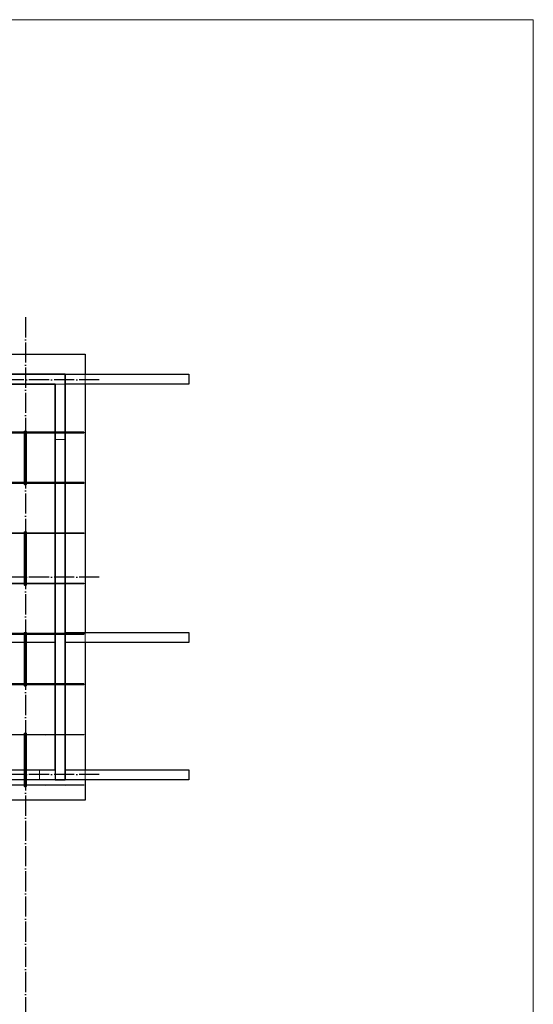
# Model space of a CAD drawing. Header units: millimetres. Extents: x -3483 to 105345, y -283423 to 72284.
# Tile 141 of 165: x 95036 to 105250, y 27134 to 46690. Entities that reach past the tile are written whole.
import ezdxf

# ---------------------------------------------------------------- set-up
doc = ezdxf.new("R2010")
doc.units = ezdxf.units.MM
for name, pattern in [('______11', [500, 400, -50, 0, -50]), ('______2', [270, 200, -70]), ('______5', [1100, 800, -100, 100, -100])]:
    doc.linetypes.add(name, pattern=pattern)
for name, color, linetype, lineweight in [('Standard', 7, 'Continuous', 25), ('Стена_ общее', 7, 'Continuous', 35), ('Фундамент_ общее', 7, 'Continuous', 35)]:
    doc.layers.add(name, color=color, linetype=linetype, lineweight=lineweight)
doc.layers.add('Арм.стержн. Фиксатор', color=7, linetype='Continuous', lineweight=35, true_color=0x501e0f)
doc.layers.add('Осевая линия_ общее', color=7, linetype='______5', lineweight=13, true_color=0xa0a0a0)

# ---------------------------------------------------------------- blocks, each defined once
blk = doc.blocks.new('СЛОЖНЫЙ_ОБЪЕКТ_13')
at = {"layer": 'Стена_ общее', "color": 9, "linetype": 'Continuous', "lineweight": -3, "true_color": 0xc7c7c7, "transparency": 33554687}
for p, q in [((95940, 39650), (94100, 39650)), ((95940, 39450), (95940, 39650)), ((94100, 39450), (95740, 39450)), ((95740, 39450), (95740, 31790)), ((95940, 31590), (95940, 39450)), ((93900, 31790), (95740, 31790)), ((95740, 31590), (94100, 31590)), ((95740, 31590), (95940, 31590))]:
    blk.add_line(p, q, dxfattribs=at)
at = {"layer": 'Стена_ общее', "color": 9, "linetype": '______2', "lineweight": -3, "true_color": 0xc7c7c7, "transparency": 33554687}
blk.add_line((95740, 31790), (95740, 31590), dxfattribs=at)

msp = doc.modelspace()

# ---------------------------------------------------------------- hatches: boundary and pattern name
at = {"layer": 'Арм.стержн. Фиксатор', "linetype": 'Continuous', "lineweight": 35, "transparency": 33554687}
for points in [[(95156, 38478), (95155.5, 38480.3), (95154.2, 38482.2), (95152.3, 38483.5), (95150, 38484), (95147.7, 38483.5), (95145.8, 38482.2), (95144.5, 38480.3), (95144, 38478), (95144.5, 38475.7), (95145.8, 38473.8), (95147.7, 38472.5), (95150, 38472), (95152.3, 38472.5), (95154.2, 38473.8), (95155.5, 38475.7)], [(95556, 38478), (95555.5, 38480.3), (95554.2, 38482.2), (95552.3, 38483.5), (95550, 38484), (95547.7, 38483.5), (95545.8, 38482.2), (95544.5, 38480.3), (95544, 38478), (95544.5, 38475.7), (95545.8, 38473.8), (95547.7, 38472.5), (95550, 38472), (95552.3, 38472.5), (95554.2, 38473.8), (95555.5, 38475.7)], [(95956, 38478), (95955.5, 38480.3), (95954.2, 38482.2), (95952.3, 38483.5), (95950, 38484), (95947.7, 38483.5), (95945.8, 38482.2), (95944.5, 38480.3), (95944, 38478), (95944.5, 38475.7), (95945.8, 38473.8), (95947.7, 38472.5), (95950, 38472), (95952.3, 38472.5), (95954.2, 38473.8), (95955.5, 38475.7)], [(95156, 37478), (95155.5, 37480.3), (95154.2, 37482.2), (95152.3, 37483.5), (95150, 37484), (95147.7, 37483.5), (95145.8, 37482.2), (95144.5, 37480.3), (95144, 37478), (95144.5, 37475.7), (95145.8, 37473.8), (95147.7, 37472.5), (95150, 37472), (95152.3, 37472.5), (95154.2, 37473.8), (95155.5, 37475.7)], [(95556, 37478), (95555.5, 37480.3), (95554.2, 37482.2), (95552.3, 37483.5), (95550, 37484), (95547.7, 37483.5), (95545.8, 37482.2), (95544.5, 37480.3), (95544, 37478), (95544.5, 37475.7), (95545.8, 37473.8), (95547.7, 37472.5), (95550, 37472), (95552.3, 37472.5), (95554.2, 37473.8), (95555.5, 37475.7)], [(95956, 37478), (95955.5, 37480.3), (95954.2, 37482.2), (95952.3, 37483.5), (95950, 37484), (95947.7, 37483.5), (95945.8, 37482.2), (95944.5, 37480.3), (95944, 37478), (95944.5, 37475.7), (95945.8, 37473.8), (95947.7, 37472.5), (95950, 37472), (95952.3, 37472.5), (95954.2, 37473.8), (95955.5, 37475.7)], [(95156, 36478), (95155.5, 36480.3), (95154.2, 36482.2), (95152.3, 36483.5), (95150, 36484), (95147.7, 36483.5), (95145.8, 36482.2), (95144.5, 36480.3), (95144, 36478), (95144.5, 36475.7), (95145.8, 36473.8), (95147.7, 36472.5), (95150, 36472), (95152.3, 36472.5), (95154.2, 36473.8), (95155.5, 36475.7)], [(95556, 36478), (95555.5, 36480.3), (95554.2, 36482.2), (95552.3, 36483.5), (95550, 36484), (95547.7, 36483.5), (95545.8, 36482.2), (95544.5, 36480.3), (95544, 36478), (95544.5, 36475.7), (95545.8, 36473.8), (95547.7, 36472.5), (95550, 36472), (95552.3, 36472.5), (95554.2, 36473.8), (95555.5, 36475.7)], [(95956, 36478), (95955.5, 36480.3), (95954.2, 36482.2), (95952.3, 36483.5), (95950, 36484), (95947.7, 36483.5), (95945.8, 36482.2), (95944.5, 36480.3), (95944, 36478), (95944.5, 36475.7), (95945.8, 36473.8), (95947.7, 36472.5), (95950, 36472), (95952.3, 36472.5), (95954.2, 36473.8), (95955.5, 36475.7)], [(95156, 35478), (95155.5, 35480.3), (95154.2, 35482.2), (95152.3, 35483.5), (95150, 35484), (95147.7, 35483.5), (95145.8, 35482.2), (95144.5, 35480.3), (95144, 35478), (95144.5, 35475.7), (95145.8, 35473.8), (95147.7, 35472.5), (95150, 35472), (95152.3, 35472.5), (95154.2, 35473.8), (95155.5, 35475.7)], [(95556, 35478), (95555.5, 35480.3), (95554.2, 35482.2), (95552.3, 35483.5), (95550, 35484), (95547.7, 35483.5), (95545.8, 35482.2), (95544.5, 35480.3), (95544, 35478), (95544.5, 35475.7), (95545.8, 35473.8), (95547.7, 35472.5), (95550, 35472), (95552.3, 35472.5), (95554.2, 35473.8), (95555.5, 35475.7)], [(95956, 35478), (95955.5, 35480.3), (95954.2, 35482.2), (95952.3, 35483.5), (95950, 35484), (95947.7, 35483.5), (95945.8, 35482.2), (95944.5, 35480.3), (95944, 35478), (95944.5, 35475.7), (95945.8, 35473.8), (95947.7, 35472.5), (95950, 35472), (95952.3, 35472.5), (95954.2, 35473.8), (95955.5, 35475.7)], [(95156, 34478), (95155.5, 34480.3), (95154.2, 34482.2), (95152.3, 34483.5), (95150, 34484), (95147.7, 34483.5), (95145.8, 34482.2), (95144.5, 34480.3), (95144, 34478), (95144.5, 34475.7), (95145.8, 34473.8), (95147.7, 34472.5), (95150, 34472), (95152.3, 34472.5), (95154.2, 34473.8), (95155.5, 34475.7)], [(95556, 34478), (95555.5, 34480.3), (95554.2, 34482.2), (95552.3, 34483.5), (95550, 34484), (95547.7, 34483.5), (95545.8, 34482.2), (95544.5, 34480.3), (95544, 34478), (95544.5, 34475.7), (95545.8, 34473.8), (95547.7, 34472.5), (95550, 34472), (95552.3, 34472.5), (95554.2, 34473.8), (95555.5, 34475.7)], [(95956, 34478), (95955.5, 34480.3), (95954.2, 34482.2), (95952.3, 34483.5), (95950, 34484), (95947.7, 34483.5), (95945.8, 34482.2), (95944.5, 34480.3), (95944, 34478), (95944.5, 34475.7), (95945.8, 34473.8), (95947.7, 34472.5), (95950, 34472), (95952.3, 34472.5), (95954.2, 34473.8), (95955.5, 34475.7)], [(95156, 33478), (95155.5, 33480.3), (95154.2, 33482.2), (95152.3, 33483.5), (95150, 33484), (95147.7, 33483.5), (95145.8, 33482.2), (95144.5, 33480.3), (95144, 33478), (95144.5, 33475.7), (95145.8, 33473.8), (95147.7, 33472.5), (95150, 33472), (95152.3, 33472.5), (95154.2, 33473.8), (95155.5, 33475.7)], [(95556, 33478), (95555.5, 33480.3), (95554.2, 33482.2), (95552.3, 33483.5), (95550, 33484), (95547.7, 33483.5), (95545.8, 33482.2), (95544.5, 33480.3), (95544, 33478), (95544.5, 33475.7), (95545.8, 33473.8), (95547.7, 33472.5), (95550, 33472), (95552.3, 33472.5), (95554.2, 33473.8), (95555.5, 33475.7)], [(95956, 33478), (95955.5, 33480.3), (95954.2, 33482.2), (95952.3, 33483.5), (95950, 33484), (95947.7, 33483.5), (95945.8, 33482.2), (95944.5, 33480.3), (95944, 33478), (95944.5, 33475.7), (95945.8, 33473.8), (95947.7, 33472.5), (95950, 33472), (95952.3, 33472.5), (95954.2, 33473.8), (95955.5, 33475.7)], [(95156, 32478), (95155.5, 32480.3), (95154.2, 32482.2), (95152.3, 32483.5), (95150, 32484), (95147.7, 32483.5), (95145.8, 32482.2), (95144.5, 32480.3), (95144, 32478), (95144.5, 32475.7), (95145.8, 32473.8), (95147.7, 32472.5), (95150, 32472), (95152.3, 32472.5), (95154.2, 32473.8), (95155.5, 32475.7)], [(95556, 32478), (95555.5, 32480.3), (95554.2, 32482.2), (95552.3, 32483.5), (95550, 32484), (95547.7, 32483.5), (95545.8, 32482.2), (95544.5, 32480.3), (95544, 32478), (95544.5, 32475.7), (95545.8, 32473.8), (95547.7, 32472.5), (95550, 32472), (95552.3, 32472.5), (95554.2, 32473.8), (95555.5, 32475.7)], [(95956, 32478), (95955.5, 32480.3), (95954.2, 32482.2), (95952.3, 32483.5), (95950, 32484), (95947.7, 32483.5), (95945.8, 32482.2), (95944.5, 32480.3), (95944, 32478), (95944.5, 32475.7), (95945.8, 32473.8), (95947.7, 32472.5), (95950, 32472), (95952.3, 32472.5), (95954.2, 32473.8), (95955.5, 32475.7)], [(95156, 31478), (95155.5, 31480.3), (95154.2, 31482.2), (95152.3, 31483.5), (95150, 31484), (95147.7, 31483.5), (95145.8, 31482.2), (95144.5, 31480.3), (95144, 31478), (95144.5, 31475.7), (95145.8, 31473.8), (95147.7, 31472.5), (95150, 31472), (95152.3, 31472.5), (95154.2, 31473.8), (95155.5, 31475.7)], [(95556, 31478), (95555.5, 31480.3), (95554.2, 31482.2), (95552.3, 31483.5), (95550, 31484), (95547.7, 31483.5), (95545.8, 31482.2), (95544.5, 31480.3), (95544, 31478), (95544.5, 31475.7), (95545.8, 31473.8), (95547.7, 31472.5), (95550, 31472), (95552.3, 31472.5), (95554.2, 31473.8), (95555.5, 31475.7)], [(95956, 31478), (95955.5, 31480.3), (95954.2, 31482.2), (95952.3, 31483.5), (95950, 31484), (95947.7, 31483.5), (95945.8, 31482.2), (95944.5, 31480.3), (95944, 31478), (95944.5, 31475.7), (95945.8, 31473.8), (95947.7, 31472.5), (95950, 31472), (95952.3, 31472.5), (95954.2, 31473.8), (95955.5, 31475.7)]]:
    msp.add_hatch(color=34, dxfattribs=at).paths.add_polyline_path(points)

# ---------------------------------------------------------------- linework, layer by layer
at = {"layer": 'Standard', "color": 7, "linetype": 'Continuous', "lineweight": 13, "transparency": 33554687}
msp.add_lwpolyline([(79250, -750), (105250, -750), (105250, 46690), (79250, 46690), (79250, -750)], dxfattribs=at)
at = {"layer": 'Арм.стержн. Фиксатор', "color": 34, "linetype": 'Continuous', "lineweight": 35, "transparency": 33554687}
for points in [[(80630, 38496), (96310, 38496), (96310, 38484), (80630, 38484), (80630, 38496)], [(80630, 38496), (96310, 38496), (96310, 38484), (80630, 38484), (80630, 38496)], [(95144, 38512.9), (95144, 37460.8), (95132, 37460.8), (95132, 38512.9), (95144, 38512.9)], [(95156, 37461.1), (95156, 38513.1), (95168, 38513.1), (95168, 37461.1), (95156, 37461.1)], [(80630, 37496), (96310, 37496), (96310, 37484), (80630, 37484), (80630, 37496)], [(80630, 37496), (96310, 37496), (96310, 37484), (80630, 37484), (80630, 37496)], [(95144, 36512.9), (95144, 35460.8), (95132, 35460.8), (95132, 36512.9), (95144, 36512.9)], [(95156, 35461.1), (95156, 36513.1), (95168, 36513.1), (95168, 35461.1), (95156, 35461.1)], [(80630, 34496), (96310, 34496), (96310, 34484), (80630, 34484), (80630, 34496)], [(80630, 34496), (96310, 34496), (96310, 34484), (80630, 34484), (80630, 34496)], [(95144, 34512.9), (95144, 33460.8), (95132, 33460.8), (95132, 34512.9), (95144, 34512.9)], [(95156, 33461.1), (95156, 34513.1), (95168, 34513.1), (95168, 33461.1), (95156, 33461.1)], [(80630, 33496), (96310, 33496), (96310, 33484), (80630, 33484), (80630, 33496)], [(80630, 33496), (96310, 33496), (96310, 33484), (80630, 33484), (80630, 33496)], [(95144, 32512.9), (95144, 31460.8), (95132, 31460.8), (95132, 32512.9), (95144, 32512.9)], [(95156, 31461.1), (95156, 32513.1), (95168, 32513.1), (95168, 31461.1), (95156, 31461.1)]]:
    msp.add_lwpolyline(points, dxfattribs=at)
at = {"layer": 'Арм.стержн. Фиксатор', "color": 34, "linetype": 'Continuous', "lineweight": 25, "transparency": 33554687}
for points in [[(85852.6, 36496), (96310, 36496), (96310, 36484), (85852.6, 36484), (85852.6, 36496)], [(85852.6, 36496), (96310, 36496), (96310, 36484), (85852.6, 36484), (85852.6, 36496)], [(85852.6, 35496), (96310, 35496), (96310, 35484), (85852.6, 35484), (85852.6, 35496)], [(85852.6, 35496), (96310, 35496), (96310, 35484), (85852.6, 35484), (85852.6, 35496)], [(89325.4, 32496), (96310, 32496), (96310, 32484), (89325.4, 32484), (89325.4, 32496)], [(89325.4, 32496), (96310, 32496), (96310, 32484), (89325.4, 32484), (89325.4, 32496)], [(89325.4, 31496), (96310, 31496), (96310, 31484), (89325.4, 31484), (89325.4, 31496)], [(89325.4, 31496), (96310, 31496), (96310, 31484), (89325.4, 31484), (89325.4, 31496)]]:
    msp.add_lwpolyline(points, dxfattribs=at)
at = {"layer": 'Осевая линия_ общее', "color": 253, "linetype": '______11', "lineweight": -3, "true_color": 0xa0a0a0, "transparency": 33554687}
for p, q in [((95150, 40780), (95150, -2827.9)), ((96620, 39540), (77142.2, 39540)), ((96620, 35620), (77142.2, 35620)), ((96620, 31700), (77142.2, 31700))]:
    msp.add_line(p, q, dxfattribs=at)
at = {"layer": 'Стена_ общее', "color": 7, "linetype": 'Continuous', "lineweight": 25, "transparency": 33554687}
for p, q in [((94100, 39650), (95940, 39650)), ((94100, 39650), (95940, 39650)), ((95940, 39450), (95940, 39650)), ((95940, 39650), (98400, 39650)), ((95940, 39650), (95940, 39450)), ((95940, 39450), (95940, 39650)), ((95940, 39650), (98400, 39650)), ((95940, 39650), (95940, 39450)), ((98400, 39650), (98400, 39450)), ((98400, 39650), (98400, 39450)), ((95740, 39450), (94100, 39450)), ((95740, 39450), (94100, 39450)), ((95740, 34500), (95740, 39450)), ((95740, 34500), (95740, 39450)), ((95940, 39450), (95940, 34520)), ((98400, 39450), (95940, 39450)), ((95940, 39450), (95940, 34520)), ((98400, 39450), (95940, 39450)), ((93220, 34500), (95740, 34500)), ((93220, 34500), (95740, 34500)), ((95740, 34320), (95740, 34500)), ((95740, 34500), (95740, 34320)), ((95740, 34320), (95740, 34500)), ((95740, 34500), (95740, 34320)), ((95940, 34320), (95940, 34520)), ((95940, 34520), (98400, 34520)), ((95940, 34520), (95940, 34320)), ((95940, 34320), (95940, 34520)), ((95940, 34520), (98400, 34520)), ((95940, 34520), (95940, 34320)), ((98400, 34520), (98400, 34320)), ((98400, 34520), (98400, 34320)), ((95740, 34320), (93820, 34320)), ((95740, 34320), (93820, 34320)), ((95740, 31790), (95740, 34320)), ((95740, 31790), (95740, 34320)), ((98400, 34320), (95940, 34320)), ((95940, 34320), (95940, 31790)), ((98400, 34320), (95940, 34320)), ((95940, 34320), (95940, 31790)), ((93900, 31790), (95740, 31790)), ((93900, 31790), (95740, 31790)), ((95940, 31590), (95940, 31790)), ((95940, 31790), (98400, 31790)), ((95940, 31790), (95940, 31590)), ((95940, 31590), (95940, 31790)), ((95940, 31790), (98400, 31790)), ((95940, 31790), (95940, 31590)), ((98400, 31790), (98400, 31590)), ((98400, 31790), (98400, 31590)), ((95740, 31590), (94100, 31590)), ((95740, 31590), (94100, 31590)), ((95940, 31590), (95740, 31590)), ((95940, 31590), (95740, 31590)), ((98400, 31590), (95940, 31590)), ((98400, 31590), (95940, 31590))]:
    msp.add_line(p, q, dxfattribs=at)
at = {"layer": 'Стена_ общее', "color": 253, "linetype": '______2', "lineweight": 18, "true_color": 0xababab, "transparency": 33554687}
for p, q in [((95940, 39450), (95740, 39450)), ((95940, 39450), (95740, 39450)), ((95740, 38350), (95940, 38350)), ((95740, 38350), (95940, 38350)), ((95430, 31590), (95430, 31790)), ((95430, 31590), (95430, 31790))]:
    msp.add_line(p, q, dxfattribs=at)
at = {"layer": 'Фундамент_ общее', "color": 7, "lineweight": 25, "transparency": 33554687}
for p, q in [((94500, 40050), (96340, 40050)), ((96340, 40050), (96340, 39650)), ((96340, 39450), (96340, 34520)), ((96340, 34320), (96340, 31790)), ((96340, 31590), (96340, 31190)), ((96340, 31190), (94500, 31190))]:
    msp.add_line(p, q, dxfattribs=at)
at = {"layer": 'Фундамент_ общее', "color": 7, "linetype": 'Continuous', "lineweight": 25, "transparency": 33554687}
for p, q in [((94500, 40050), (96340, 40050)), ((96340, 40050), (96340, 39650)), ((96340, 39450), (96340, 34520)), ((96340, 34320), (96340, 31790)), ((96340, 31590), (96340, 31190)), ((96340, 31190), (94500, 31190))]:
    msp.add_line(p, q, dxfattribs=at)
at = {"layer": 'Фундамент_ общее', "color": 253, "linetype": '______2', "lineweight": 18, "true_color": 0xababab, "transparency": 33554687}
for p, q in [((96340, 39650), (96340, 39450)), ((96340, 39650), (96340, 39450)), ((96340, 34520), (96340, 34320)), ((96340, 34520), (96340, 34320)), ((96340, 31790), (96340, 31590)), ((96340, 31790), (96340, 31590))]:
    msp.add_line(p, q, dxfattribs=at)

# ---------------------------------------------------------------- block references
at = {"layer": 'Стена_ общее', "color": 9, "linetype": 'Continuous', "lineweight": -3, "true_color": 0xc7c7c7, "transparency": 33554687}
msp.add_blockref('СЛОЖНЫЙ_ОБЪЕКТ_13', (0, 0), dxfattribs=at)

doc.saveas('drawing.dxf')
